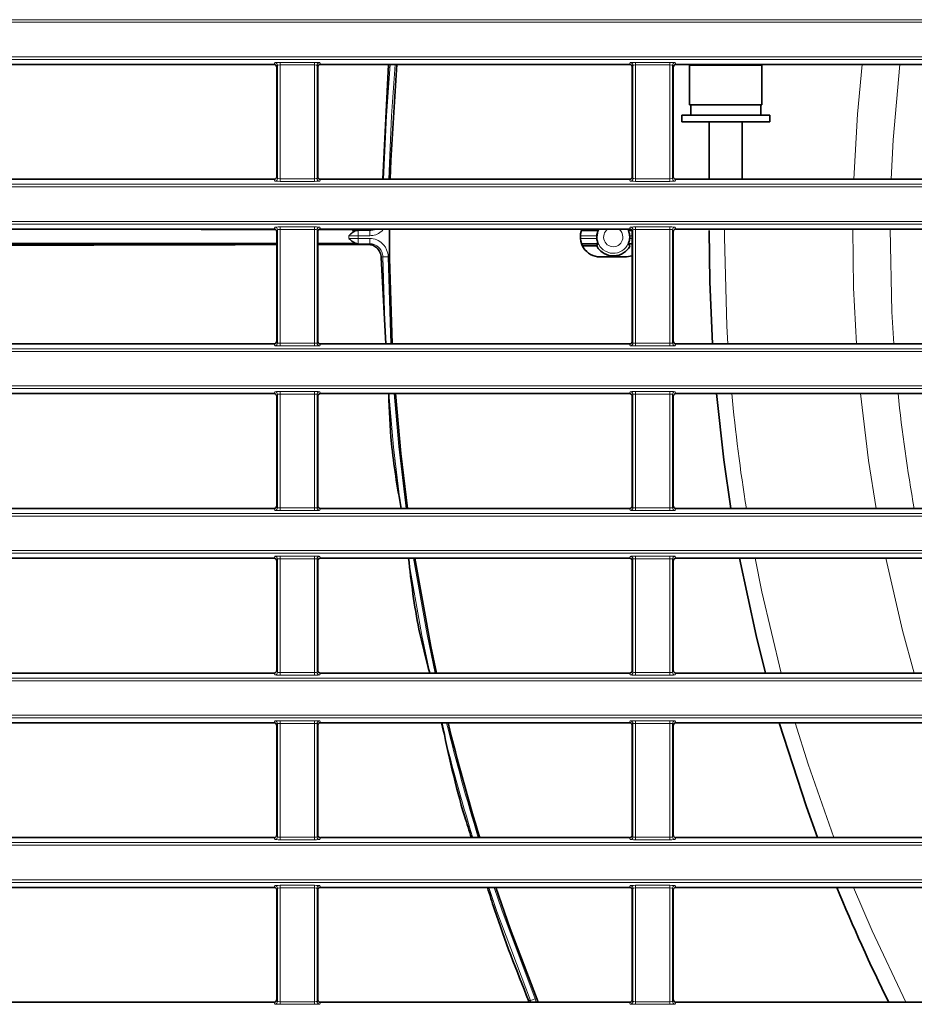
# Model space of a CAD drawing. Header units: millimetres. Extents: x 0 to 1118, y 0 to 864.
# Tile 7 of 91: x 241 to 263, y 229 to 253. Entities that reach past the tile are written whole.
import ezdxf

# ---------------------------------------------------------------- set-up
doc = ezdxf.new("R2010")
doc.units = ezdxf.units.MM

msp = doc.modelspace()

# ---------------------------------------------------------------- linework, layer by layer
at = {"color": 7, "linetype": 'Continuous', "lineweight": 18}
for p, q in [((208.395, 253.429), (395.076, 253.429)), ((395.076, 253.363), (208.395, 253.363)), ((208.395, 252.49), (395.076, 252.49)), ((395.076, 252.424), (208.395, 252.424)), ((247.149, 252.297), (247.168, 252.344)), ((247.234, 252.277), (247.216, 252.23)), ((247.234, 249.409), (247.234, 252.277)), ((247.301, 252.349), (248.17, 252.349)), ((247.301, 252.283), (247.301, 252.349)), ((248.17, 252.283), (247.301, 252.283)), ((247.301, 252.283), (247.301, 249.404)), ((248.17, 252.283), (248.17, 252.349)), ((248.17, 249.404), (248.17, 252.283)), ((248.237, 252.277), (248.237, 249.409)), ((248.255, 252.23), (248.237, 252.277)), ((248.303, 252.344), (248.322, 252.297)), ((256.149, 252.297), (256.168, 252.344)), ((256.234, 252.277), (256.216, 252.23)), ((256.234, 249.409), (256.234, 252.277)), ((256.301, 252.349), (257.17, 252.349)), ((256.301, 252.283), (256.301, 252.349)), ((257.17, 252.283), (256.301, 252.283)), ((256.301, 252.283), (256.301, 249.404)), ((257.17, 252.283), (257.17, 252.349)), ((257.17, 249.404), (257.17, 252.283)), ((257.237, 252.277), (257.237, 249.409)), ((257.255, 252.23), (257.237, 252.277)), ((257.303, 252.344), (257.322, 252.297)), ((208.395, 249.263), (395.076, 249.263)), ((247.168, 249.343), (247.149, 249.389)), ((247.216, 249.456), (247.234, 249.409)), ((247.301, 249.337), (247.301, 249.404)), ((247.301, 249.404), (248.17, 249.404)), ((248.17, 249.337), (247.301, 249.337)), ((248.17, 249.337), (248.17, 249.404)), ((248.237, 249.409), (248.255, 249.456)), ((248.322, 249.389), (248.303, 249.343)), ((256.168, 249.343), (256.149, 249.389)), ((256.216, 249.456), (256.234, 249.409)), ((256.301, 249.337), (256.301, 249.404)), ((256.301, 249.404), (257.17, 249.404)), ((257.17, 249.337), (256.301, 249.337)), ((257.17, 249.337), (257.17, 249.404)), ((257.237, 249.409), (257.255, 249.456)), ((257.322, 249.389), (257.303, 249.343)), ((395.076, 249.196), (208.395, 249.196)), ((208.395, 248.324), (395.076, 248.324)), ((395.076, 248.257), (208.395, 248.257)), ((247.149, 248.13), (247.168, 248.177)), ((247.234, 248.11), (247.216, 248.064)), ((247.234, 245.243), (247.234, 248.11)), ((247.301, 248.183), (248.17, 248.183)), ((247.301, 248.116), (247.301, 248.183)), ((248.17, 248.116), (247.301, 248.116)), ((247.301, 248.116), (247.301, 245.237)), ((248.17, 248.116), (248.17, 248.183)), ((248.17, 245.237), (248.17, 248.116)), ((248.237, 248.11), (248.237, 245.243)), ((248.255, 248.064), (248.237, 248.11)), ((248.303, 248.177), (248.322, 248.13)), ((249.136, 248.111), (249.136, 248.093)), ((249.277, 248.094), (249.277, 247.961)), ((249.277, 248.094), (249.569, 248.094)), ((249.569, 248.094), (249.569, 247.961)), ((256.149, 248.13), (256.168, 248.177)), ((256.234, 248.11), (256.216, 248.064)), ((256.234, 245.243), (256.234, 248.11)), ((256.301, 248.183), (257.17, 248.183)), ((256.301, 248.116), (256.301, 248.183)), ((257.17, 248.116), (256.301, 248.116)), ((256.301, 248.116), (256.301, 245.237)), ((257.17, 248.116), (257.17, 248.183)), ((257.17, 245.237), (257.17, 248.116)), ((257.237, 248.11), (257.237, 245.243)), ((257.255, 248.064), (257.237, 248.11)), ((257.303, 248.177), (257.322, 248.13)), ((258.555, 247.926), (258.556, 248.13)), ((249.136, 247.742), (249.136, 247.76)), ((249.569, 247.961), (249.277, 247.961)), ((249.277, 247.759), (249.277, 247.892)), ((249.277, 247.892), (249.569, 247.892)), ((249.569, 247.759), (249.569, 247.892)), ((255.32, 247.961), (254.903, 247.961)), ((254.903, 247.892), (255.32, 247.892)), ((256.216, 247.961), (256.151, 247.961)), ((256.151, 247.892), (256.216, 247.892)), ((249.569, 247.759), (249.277, 247.759)), ((249.902, 247.429), (250.036, 247.43)), ((249.971, 245.223), (249.902, 247.429)), ((250.036, 247.43), (250.104, 245.223)), ((247.216, 245.289), (247.234, 245.243)), ((248.237, 245.243), (248.255, 245.289)), ((256.216, 245.289), (256.234, 245.243)), ((257.237, 245.243), (257.255, 245.289)), ((208.395, 245.096), (395.076, 245.096)), ((395.076, 245.029), (208.395, 245.029)), ((247.168, 245.176), (247.149, 245.223)), ((247.301, 245.17), (247.301, 245.237)), ((247.301, 245.237), (248.17, 245.237)), ((248.17, 245.17), (247.301, 245.17)), ((248.17, 245.17), (248.17, 245.237)), ((248.322, 245.223), (248.303, 245.176)), ((256.168, 245.176), (256.149, 245.223)), ((256.301, 245.17), (256.301, 245.237)), ((256.301, 245.237), (257.17, 245.237)), ((257.17, 245.17), (256.301, 245.17)), ((257.17, 245.17), (257.17, 245.237)), ((257.322, 245.223), (257.303, 245.176)), ((208.395, 244.157), (395.076, 244.157)), ((395.076, 244.09), (208.395, 244.09)), ((247.149, 243.964), (247.168, 244.01)), ((247.234, 243.944), (247.216, 243.897)), ((247.234, 241.076), (247.234, 243.944)), ((247.301, 244.016), (248.17, 244.016)), ((247.301, 244.016), (247.301, 243.949)), ((248.17, 243.949), (247.301, 243.949)), ((247.301, 243.949), (247.301, 241.07)), ((248.17, 244.016), (248.17, 243.949)), ((248.17, 241.07), (248.17, 243.949)), ((248.237, 243.944), (248.237, 241.076)), ((248.255, 243.897), (248.237, 243.944)), ((248.303, 244.01), (248.322, 243.964)), ((256.149, 243.964), (256.168, 244.01)), ((256.234, 243.944), (256.216, 243.897)), ((256.234, 241.076), (256.234, 243.944)), ((256.301, 244.016), (257.17, 244.016)), ((256.301, 244.016), (256.301, 243.949)), ((257.17, 243.949), (256.301, 243.949)), ((256.301, 243.949), (256.301, 241.07)), ((257.17, 244.016), (257.17, 243.949)), ((257.17, 241.07), (257.17, 243.949)), ((257.237, 243.944), (257.237, 241.076)), ((257.255, 243.897), (257.237, 243.944)), ((257.303, 244.01), (257.322, 243.964)), ((247.168, 241.009), (247.149, 241.056)), ((247.216, 241.123), (247.234, 241.076)), ((247.301, 241.07), (248.17, 241.07)), ((247.301, 241.07), (247.301, 241.004)), ((248.17, 241.07), (248.17, 241.004)), ((248.237, 241.076), (248.255, 241.123)), ((248.322, 241.056), (248.303, 241.009)), ((256.168, 241.009), (256.149, 241.056)), ((256.216, 241.123), (256.234, 241.076)), ((256.301, 241.07), (257.17, 241.07)), ((256.301, 241.07), (256.301, 241.004)), ((257.17, 241.07), (257.17, 241.004)), ((257.237, 241.076), (257.255, 241.123)), ((257.322, 241.056), (257.303, 241.009)), ((208.395, 240.929), (395.076, 240.929)), ((395.076, 240.863), (208.395, 240.863)), ((248.17, 241.004), (247.301, 241.004)), ((257.17, 241.004), (256.301, 241.004)), ((208.395, 239.99), (395.076, 239.99)), ((395.076, 239.924), (208.395, 239.924)), ((247.149, 239.797), (247.168, 239.844)), ((247.301, 239.849), (248.17, 239.849)), ((247.301, 239.849), (247.301, 239.783)), ((248.17, 239.849), (248.17, 239.783)), ((248.303, 239.844), (248.322, 239.797)), ((256.149, 239.797), (256.168, 239.844)), ((256.301, 239.849), (257.17, 239.849)), ((256.301, 239.849), (256.301, 239.783)), ((257.17, 239.849), (257.17, 239.783)), ((257.303, 239.844), (257.322, 239.797)), ((247.234, 239.777), (247.216, 239.73)), ((247.234, 236.909), (247.234, 239.777)), ((248.17, 239.783), (247.301, 239.783)), ((247.301, 239.783), (247.301, 236.904)), ((248.17, 236.904), (248.17, 239.783)), ((248.237, 239.777), (248.237, 236.909)), ((248.255, 239.73), (248.237, 239.777)), ((256.234, 239.777), (256.216, 239.73)), ((256.234, 236.909), (256.234, 239.777)), ((257.17, 239.783), (256.301, 239.783)), ((256.301, 239.783), (256.301, 236.904)), ((257.17, 236.904), (257.17, 239.783)), ((257.237, 239.777), (257.237, 236.909)), ((257.255, 239.73), (257.237, 239.777)), ((247.168, 236.843), (247.149, 236.889)), ((247.216, 236.956), (247.234, 236.909)), ((247.301, 236.904), (248.17, 236.904)), ((247.301, 236.904), (247.301, 236.837)), ((248.17, 236.837), (247.301, 236.837)), ((248.17, 236.904), (248.17, 236.837)), ((248.237, 236.909), (248.255, 236.956)), ((248.322, 236.889), (248.303, 236.843)), ((256.168, 236.843), (256.149, 236.889)), ((256.216, 236.956), (256.234, 236.909)), ((256.301, 236.904), (257.17, 236.904)), ((256.301, 236.904), (256.301, 236.837)), ((257.17, 236.837), (256.301, 236.837)), ((257.17, 236.904), (257.17, 236.837)), ((257.237, 236.909), (257.255, 236.956)), ((257.322, 236.889), (257.303, 236.843)), ((208.395, 236.763), (395.076, 236.763)), ((395.076, 236.696), (208.395, 236.696)), ((208.395, 235.824), (395.076, 235.824)), ((395.076, 235.757), (208.395, 235.757)), ((247.149, 235.63), (247.168, 235.677)), ((247.234, 235.61), (247.216, 235.564)), ((247.234, 232.743), (247.234, 235.61)), ((247.301, 235.683), (248.17, 235.683)), ((247.301, 235.683), (247.301, 235.616)), ((248.17, 235.616), (247.301, 235.616)), ((247.301, 235.616), (247.301, 232.737)), ((248.17, 235.683), (248.17, 235.616)), ((248.17, 232.737), (248.17, 235.616)), ((248.237, 235.61), (248.237, 232.743)), ((248.255, 235.564), (248.237, 235.61)), ((248.303, 235.677), (248.322, 235.63)), ((256.149, 235.63), (256.168, 235.677)), ((256.234, 235.61), (256.216, 235.564)), ((256.234, 232.743), (256.234, 235.61)), ((256.301, 235.683), (257.17, 235.683)), ((256.301, 235.683), (256.301, 235.616)), ((257.17, 235.616), (256.301, 235.616)), ((256.301, 235.616), (256.301, 232.737)), ((257.17, 235.683), (257.17, 235.616)), ((257.17, 232.737), (257.17, 235.616)), ((257.237, 235.61), (257.237, 232.743)), ((257.255, 235.564), (257.237, 235.61)), ((257.303, 235.677), (257.322, 235.63)), ((208.395, 232.596), (395.076, 232.596)), ((247.168, 232.676), (247.149, 232.723)), ((247.216, 232.789), (247.234, 232.743)), ((247.301, 232.737), (248.17, 232.737)), ((247.301, 232.737), (247.301, 232.67)), ((248.17, 232.67), (247.301, 232.67)), ((248.17, 232.737), (248.17, 232.67)), ((248.237, 232.743), (248.255, 232.789)), ((248.322, 232.723), (248.303, 232.676)), ((256.168, 232.676), (256.149, 232.723)), ((256.216, 232.789), (256.234, 232.743)), ((256.301, 232.737), (257.17, 232.737)), ((256.301, 232.737), (256.301, 232.67)), ((257.17, 232.67), (256.301, 232.67)), ((257.17, 232.737), (257.17, 232.67)), ((257.237, 232.743), (257.255, 232.789)), ((257.322, 232.723), (257.303, 232.676)), ((395.076, 232.529), (208.395, 232.529)), ((208.395, 231.657), (395.076, 231.657)), ((395.076, 231.59), (208.395, 231.59)), ((247.149, 231.464), (247.168, 231.51)), ((247.234, 231.444), (247.216, 231.397)), ((247.234, 228.576), (247.234, 231.444)), ((247.301, 231.516), (248.17, 231.516)), ((247.301, 231.516), (247.301, 231.449)), ((248.17, 231.449), (247.301, 231.449)), ((247.301, 231.449), (247.301, 228.57)), ((248.17, 231.516), (248.17, 231.449)), ((248.17, 228.57), (248.17, 231.449)), ((248.237, 231.444), (248.237, 228.576)), ((248.255, 231.397), (248.237, 231.444)), ((248.303, 231.51), (248.322, 231.464)), ((256.149, 231.464), (256.168, 231.51)), ((256.234, 231.444), (256.216, 231.397)), ((256.234, 228.576), (256.234, 231.444)), ((256.301, 231.516), (257.17, 231.516)), ((256.301, 231.516), (256.301, 231.449)), ((257.17, 231.449), (256.301, 231.449)), ((256.301, 231.449), (256.301, 228.57)), ((257.17, 231.516), (257.17, 231.449)), ((257.17, 228.57), (257.17, 231.449)), ((257.237, 231.444), (257.237, 228.576)), ((257.255, 231.397), (257.237, 231.444)), ((257.303, 231.51), (257.322, 231.464)), ((247.216, 228.623), (247.234, 228.576)), ((247.301, 228.57), (247.301, 228.504)), ((247.301, 228.57), (248.17, 228.57)), ((248.17, 228.57), (248.17, 228.504)), ((248.237, 228.576), (248.255, 228.623)), ((253.639, 228.596), (253.763, 228.645)), ((253.651, 228.556), (253.639, 228.596)), ((253.763, 228.645), (253.788, 228.556)), ((256.216, 228.623), (256.234, 228.576)), ((256.301, 228.57), (257.17, 228.57)), ((256.301, 228.57), (256.301, 228.504)), ((257.17, 228.57), (257.17, 228.504)), ((257.237, 228.576), (257.255, 228.623)), ((247.168, 228.509), (247.149, 228.556)), ((248.17, 228.504), (247.301, 228.504)), ((248.322, 228.556), (248.303, 228.509)), ((256.168, 228.509), (256.149, 228.556)), ((257.17, 228.504), (256.301, 228.504)), ((257.322, 228.556), (257.303, 228.509))]:
    msp.add_line(p, q, dxfattribs=at)
at = {"color": 7, "linetype": 'Continuous', "lineweight": 35}
for p, q in [((247.149, 252.297), (239.322, 252.297)), ((256.149, 252.297), (248.322, 252.297)), ((250.042, 252.297), (249.904, 249.389)), ((265.149, 252.297), (257.322, 252.297)), ((257.668, 252.277), (257.668, 251.277)), ((258.585, 252.277), (257.668, 252.277)), ((259.501, 252.277), (258.585, 252.277)), ((259.501, 251.277), (259.501, 252.277)), ((247.216, 249.456), (247.216, 252.23)), ((248.255, 252.23), (248.255, 249.456)), ((256.216, 249.456), (256.216, 252.23)), ((257.255, 252.23), (257.255, 249.456)), ((258.585, 251.277), (257.668, 251.277)), ((257.701, 251.277), (257.701, 251.011)), ((259.501, 251.277), (258.585, 251.277)), ((259.468, 251.011), (259.468, 251.277)), ((257.468, 251.011), (257.468, 250.844)), ((258.585, 251.011), (257.468, 251.011)), ((259.701, 251.011), (258.585, 251.011)), ((259.701, 250.844), (259.701, 251.011)), ((258.585, 250.844), (257.468, 250.844)), ((258.168, 250.844), (258.168, 249.389)), ((259.701, 250.844), (258.585, 250.844)), ((259.001, 249.389), (259.001, 250.844)), ((247.149, 249.389), (239.322, 249.389)), ((256.149, 249.389), (248.322, 249.389)), ((265.149, 249.389), (257.322, 249.389)), ((247.149, 248.13), (239.322, 248.13)), ((247.216, 245.289), (247.216, 248.064)), ((248.255, 248.064), (248.255, 245.289)), ((248.281, 248.114), (249.136, 248.111)), ((256.149, 248.13), (248.322, 248.13)), ((249.136, 248.093), (249.263, 248.094)), ((249.53, 248.114), (249.603, 248.13)), ((254.931, 248.094), (255.353, 248.094)), ((256.118, 248.094), (256.208, 248.094)), ((256.216, 245.289), (256.216, 248.064)), ((257.255, 248.064), (257.255, 245.289)), ((265.149, 248.13), (257.322, 248.13)), ((248.255, 247.76), (249.038, 247.76)), ((249.263, 247.759), (249.136, 247.76)), ((248.255, 247.739), (249.136, 247.742)), ((255.353, 247.759), (254.931, 247.759)), ((254.958, 247.704), (255.317, 247.701)), ((256.216, 247.759), (256.118, 247.759)), ((249.86, 247.407), (249.982, 245.223)), ((255.402, 247.426), (256.069, 247.426)), ((256.069, 247.426), (256.216, 247.449)), ((247.149, 245.223), (239.322, 245.223)), ((256.149, 245.223), (248.322, 245.223)), ((265.149, 245.223), (257.322, 245.223)), ((247.149, 243.964), (239.322, 243.964)), ((247.216, 241.123), (247.216, 243.897)), ((248.255, 243.897), (248.255, 241.123)), ((256.149, 243.964), (248.322, 243.964)), ((256.216, 241.123), (256.216, 243.897)), ((257.255, 243.897), (257.255, 241.123)), ((265.149, 243.964), (257.322, 243.964)), ((247.149, 241.056), (239.322, 241.056)), ((256.149, 241.056), (248.322, 241.056)), ((265.149, 241.056), (257.322, 241.056)), ((247.149, 239.797), (239.322, 239.797)), ((256.149, 239.797), (248.322, 239.797)), ((265.149, 239.797), (257.322, 239.797)), ((247.216, 236.956), (247.216, 239.73)), ((248.255, 239.73), (248.255, 236.956)), ((256.216, 236.956), (256.216, 239.73)), ((257.255, 239.73), (257.255, 236.956)), ((247.149, 236.889), (239.322, 236.889)), ((256.149, 236.889), (248.322, 236.889)), ((265.149, 236.889), (257.322, 236.889)), ((247.149, 235.63), (239.322, 235.63)), ((247.216, 232.789), (247.216, 235.564)), ((248.255, 235.564), (248.255, 232.789)), ((256.149, 235.63), (248.322, 235.63)), ((256.216, 232.789), (256.216, 235.564)), ((257.255, 235.564), (257.255, 232.789)), ((265.149, 235.63), (257.322, 235.63)), ((247.149, 232.723), (239.322, 232.723)), ((256.149, 232.723), (248.322, 232.723)), ((265.149, 232.723), (257.322, 232.723)), ((247.149, 231.464), (239.322, 231.464)), ((247.216, 228.623), (247.216, 231.397)), ((248.255, 231.397), (248.255, 228.623)), ((256.149, 231.464), (248.322, 231.464)), ((256.216, 228.623), (256.216, 231.397)), ((257.255, 231.397), (257.255, 228.623)), ((265.149, 231.464), (257.322, 231.464)), ((247.149, 228.556), (239.322, 228.556)), ((256.149, 228.556), (248.322, 228.556)), ((265.149, 228.556), (257.322, 228.556))]:
    msp.add_line(p, q, dxfattribs=at)
at = {"color": 7, "linetype": 'Continuous', "lineweight": 18, "flags": 128}
for points in [[(249.921, 249.389), (249.991, 251.003), (250.085, 252.297)], [(250.218, 252.297), (250.124, 250.995), (250.054, 249.389)], [(261.826, 249.389), (261.92, 251.036), (262.039, 252.297)], [(262.772, 249.389), (262.822, 250.39), (262.99, 252.297)], [(249.569, 248.094), (249.549, 248.104), (249.53, 248.114)], [(255.325, 247.926), (255.356, 248.084), (255.379, 248.13)], [(261.89, 245.223), (261.819, 246.645), (261.799, 248.13)], [(262.838, 245.223), (262.79, 246.031), (262.745, 248.13)], [(258.64, 245.223), (258.615, 245.667), (258.555, 247.926)], [(249.53, 247.739), (249.549, 247.749), (249.569, 247.759)], [(249.902, 247.429), (249.893, 247.424), (249.86, 247.407)], [(250.357, 241.056), (250.173, 242.61), (250.052, 243.964)], [(250.185, 243.964), (250.306, 242.624), (250.492, 241.056)], [(262.394, 241.056), (262.202, 242.27), (261.996, 243.964)], [(251.089, 236.889), (250.891, 237.838), (250.541, 239.797)], [(250.676, 239.797), (251.022, 237.863), (251.225, 236.889)], [(259.99, 236.889), (259.499, 238.949), (259.328, 239.797)], [(263.354, 236.889), (263.062, 237.963), (262.635, 239.797)], [(261.321, 232.723), (260.669, 234.583), (260.343, 235.63)], [(253.639, 228.596), (252.792, 230.855), (252.584, 231.464)], [(252.724, 231.464), (252.917, 230.899), (253.763, 228.645)], [(263.144, 228.556), (262.288, 230.364), (261.817, 231.464)], [(253.59, 228.599), (253.602, 228.598), (253.639, 228.596)]]:
    msp.add_lwpolyline(points, dxfattribs=at)
at = {"color": 7, "linetype": 'Continuous', "lineweight": 35, "flags": 128}
for points in [[(250.09, 249.389), (250.105, 249.865), (250.254, 252.297)], [(250.14, 245.223), (250.072, 247.39), (250.069, 248.13)], [(258.168, 248.094), (258.182, 246.795), (258.251, 245.223)], [(250.528, 241.056), (250.36, 242.449), (250.221, 243.964)], [(258.348, 243.964), (258.534, 242.286), (258.713, 241.056)], [(251.262, 236.889), (251.12, 237.558), (250.713, 239.797)], [(258.933, 239.797), (259.351, 237.838), (259.589, 236.889)], [(259.939, 235.63), (260.626, 233.499), (260.906, 232.723)], [(253.837, 228.556), (253.127, 230.414), (252.762, 231.464)]]:
    msp.add_lwpolyline(points, dxfattribs=at)
at = {"color": 7, "linetype": 'Continuous', "lineweight": 18}
for centre, radius, start, end in [((247.168, 252.277), 0.0667, 0.074, 89.9718), ((248.303, 252.277), 0.0667, 90.0282, 179.926), ((256.168, 252.277), 0.0667, 0.074, 89.9718), ((257.303, 252.277), 0.0667, 90.0282, 179.926), ((247.168, 249.409), 0.0667, 270.0282, 359.926), ((248.303, 249.409), 0.0667, 180.074, 269.9718), ((256.168, 249.409), 0.0667, 270.0282, 359.926), ((257.303, 249.409), 0.0667, 180.074, 269.9718), ((247.168, 248.11), 0.0667, 0.074, 89.9718), ((248.303, 248.11), 0.0667, 90.0282, 179.926), ((255.736, 247.926), 0.411, 180, 29.7407), ((255.736, 247.926), 0.244, 123.4186, 0), ((255.736, 247.926), 0.244, 0, 56.5814), ((256.168, 248.11), 0.0667, 0.074, 89.9718), ((257.303, 248.11), 0.0667, 90.0282, 179.926), ((301.736, 247.926), 52.698, 179.9639, 180.0361), ((301.736, 247.926), 52.458, 179.9623, 180.0377), ((247.168, 245.243), 0.0667, 270.0282, 359.926), ((248.303, 245.243), 0.0667, 180.074, 269.9718), ((256.168, 245.243), 0.0667, 270.0282, 359.926), ((257.303, 245.243), 0.0667, 180.074, 269.9718), ((247.168, 243.943), 0.0667, 0.074, 89.9718), ((248.303, 243.943), 0.0667, 90.0282, 179.926), ((256.168, 243.943), 0.0667, 0.074, 89.9718), ((257.303, 243.943), 0.0667, 90.0282, 179.926), ((301.736, 247.926), 43.18, 185.2657, 189.1553), ((301.736, 247.926), 38.991, 185.8333, 190.1488), ((247.168, 241.076), 0.0667, 270.0282, 359.926), ((248.303, 241.076), 0.0667, 180.074, 269.9718), ((256.168, 241.076), 0.0667, 270.0282, 359.926), ((257.303, 241.076), 0.0667, 180.074, 269.9718), ((247.168, 239.777), 0.0667, 0.074, 89.9718), ((248.303, 239.777), 0.0667, 90.0282, 179.926), ((256.168, 239.777), 0.0667, 0.074, 89.9718), ((257.303, 239.777), 0.0667, 90.0282, 179.926), ((247.168, 236.909), 0.0667, 270.0282, 359.926), ((248.303, 236.909), 0.0667, 180.074, 269.9718), ((256.168, 236.909), 0.0667, 270.0282, 359.926), ((257.303, 236.909), 0.0667, 180.074, 269.9718), ((247.168, 235.61), 0.0667, 0.074, 89.9718), ((248.303, 235.61), 0.0667, 90.0282, 179.926), ((301.736, 247.926), 51.836, 193.7222, 197.0561), ((301.736, 247.926), 51.702, 193.7583, 197.1014), ((256.168, 235.61), 0.0667, 0.074, 89.9718), ((257.303, 235.61), 0.0667, 90.0282, 179.926), ((247.168, 232.743), 0.0667, 270.0282, 359.926), ((248.303, 232.743), 0.0667, 180.074, 269.9718), ((256.168, 232.743), 0.0667, 270.0282, 359.926), ((257.303, 232.743), 0.0667, 180.074, 269.9718), ((247.168, 231.443), 0.0667, 0.074, 89.9718), ((248.303, 231.443), 0.0667, 90.0282, 179.926), ((256.168, 231.443), 0.0667, 0.074, 89.9718), ((257.303, 231.443), 0.0667, 90.0282, 179.926), ((247.168, 228.576), 0.0667, 270.0282, 359.926), ((248.303, 228.576), 0.0667, 180.074, 269.9718), ((256.168, 228.576), 0.0667, 270.0282, 359.926), ((257.303, 228.576), 0.0667, 180.074, 269.9718)]:
    msp.add_arc(centre, radius, start, end, dxfattribs=at)
at = {"color": 7, "linetype": 'Continuous', "lineweight": 35}
for centre, radius, start, end in [((255.402, 247.926), 0.5, 155.9451, 270), ((255.736, 247.926), 0.417, 175.2516, 184.7484), ((255.736, 247.926), 0.417, 355.2516, 4.7484), ((301.736, 247.926), 51.667, 193.768, 197.1136), ((301.736, 247.926), 43.568, 202.2015, 206.3978)]:
    msp.add_arc(centre, radius, start, end, dxfattribs=at)
for centre, major_axis, start_param, end_param in [((247.149, 252.23), (0.0248, 0.062), 5.093092, 6.663127), ((248.322, 252.23), (0.0248, -0.062), 2.761651, 4.331686), ((256.149, 252.23), (0.0248, 0.062), 5.093092, 6.663127), ((257.322, 252.23), (0.0248, -0.062), 2.761651, 4.331686), ((247.149, 249.456), (0.0248, -0.062), 5.903243, 7.473278), ((248.322, 249.456), (0.0248, 0.062), 1.9515, 3.521535), ((256.149, 249.456), (0.0248, -0.062), 5.903243, 7.473278), ((257.322, 249.456), (0.0248, 0.062), 1.9515, 3.521535), ((247.149, 248.064), (0.0248, 0.062), 5.093092, 6.663127), ((248.322, 248.064), (0.0248, -0.062), 2.761651, 4.331686), ((256.149, 248.064), (0.0248, 0.062), 5.093092, 6.663127), ((257.322, 248.064), (0.0248, -0.062), 2.761651, 4.331686), ((247.149, 245.289), (0.0248, -0.062), 5.903243, 7.473278), ((248.322, 245.289), (0.0248, 0.062), 1.9515, 3.521535), ((256.149, 245.289), (0.0248, -0.062), 5.903243, 7.473278), ((257.322, 245.289), (0.0248, 0.062), 1.9515, 3.521535), ((247.149, 243.897), (0.0248, 0.062), 5.093092, 6.663127), ((248.322, 243.897), (0.0248, -0.062), 2.761651, 4.331686), ((256.149, 243.897), (0.0248, 0.062), 5.093092, 6.663127), ((257.322, 243.897), (0.0248, -0.062), 2.761651, 4.331686), ((247.149, 241.123), (0.0248, -0.062), 5.903243, 7.473278), ((248.322, 241.123), (0.0248, 0.062), 1.9515, 3.521535), ((256.149, 241.123), (0.0248, -0.062), 5.903243, 7.473278), ((257.322, 241.123), (0.0248, 0.062), 1.9515, 3.521535), ((247.149, 239.73), (0.0248, 0.062), 5.093092, 6.663127), ((248.322, 239.73), (0.0248, -0.062), 2.761651, 4.331686), ((256.149, 239.73), (0.0248, 0.062), 5.093092, 6.663127), ((257.322, 239.73), (0.0248, -0.062), 2.761651, 4.331686), ((247.149, 236.956), (-0.0248, 0.062), 2.761651, 4.331686), ((248.322, 236.956), (-0.0248, -0.062), 5.093092, 6.663127), ((256.149, 236.956), (-0.0248, 0.062), 2.761651, 4.331686), ((257.322, 236.956), (-0.0248, -0.062), 5.093092, 6.663127), ((247.149, 235.564), (-0.0248, -0.062), 1.9515, 3.521535), ((248.322, 235.564), (-0.0248, 0.062), 5.903243, 7.473278), ((256.149, 235.564), (-0.0248, -0.062), 1.9515, 3.521535), ((257.322, 235.564), (-0.0248, 0.062), 5.903243, 7.473278), ((247.149, 232.789), (-0.0248, 0.062), 2.761651, 4.331686), ((248.322, 232.789), (-0.0248, -0.062), 5.093092, 6.663127), ((256.149, 232.789), (-0.0248, 0.062), 2.761651, 4.331686), ((257.322, 232.789), (-0.0248, -0.062), 5.093092, 6.663127), ((247.149, 231.397), (-0.0248, -0.062), 1.9515, 3.521535), ((248.322, 231.397), (-0.0248, 0.062), 5.903243, 7.473278), ((256.149, 231.397), (-0.0248, -0.062), 1.9515, 3.521535), ((257.322, 231.397), (-0.0248, 0.062), 5.903243, 7.473278), ((247.149, 228.623), (-0.0248, 0.062), 2.761651, 4.331686), ((248.322, 228.623), (-0.0248, -0.062), 5.093092, 6.663127), ((256.149, 228.623), (-0.0248, 0.062), 2.761651, 4.331686), ((257.322, 228.623), (-0.0248, -0.062), 5.093092, 6.663127)]:
    msp.add_ellipse(centre, major_axis=major_axis, ratio=0.998896, start_param=start_param, end_param=end_param, dxfattribs=at)
at = {"color": 7, "linetype": 'Continuous', "lineweight": 18}
for centre, major_axis, ratio, start_param, end_param in [((247.301, 252.343), (0.133, 0), 0.043661, 1.570796, 3.124139), ((247.301, 252.277), (0.0667, 0), 0.087322, 1.570796, 3.124139), ((248.17, 252.343), (0.133, 0), 0.043661, 0.017453, 1.570796), ((248.17, 252.277), (0.0667, 0), 0.087322, 0.017453, 1.570796), ((256.301, 252.343), (0.133, 0), 0.043661, 1.570796, 3.124139), ((256.301, 252.277), (0.0667, 0), 0.087322, 1.570796, 3.124139), ((257.17, 252.343), (0.133, 0), 0.043661, 0.017453, 1.570796), ((257.17, 252.277), (0.0667, 0), 0.087322, 0.017453, 1.570796), ((247.301, 249.343), (0.133, 0), 0.043661, 3.159046, 4.712389), ((247.301, 249.41), (0.0667, 0), 0.087322, 3.159046, 4.712389), ((248.17, 249.41), (0.0667, 0), 0.087322, 4.712389, 6.265732), ((248.17, 249.343), (0.133, 0), 0.043661, 4.712389, 6.265732), ((256.301, 249.343), (0.133, 0), 0.043661, 3.159046, 4.712389), ((256.301, 249.41), (0.0667, 0), 0.087322, 3.159046, 4.712389), ((257.17, 249.41), (0.0667, 0), 0.087322, 4.712389, 6.265732), ((257.17, 249.343), (0.133, 0), 0.043661, 4.712389, 6.265732), ((247.301, 248.177), (0.133, 0), 0.043661, 1.570796, 3.124139), ((247.301, 248.11), (0.0667, 0), 0.087322, 1.570796, 3.124139), ((248.17, 248.177), (0.133, 0), 0.043661, 0.017453, 1.570796), ((248.17, 248.11), (0.0667, 0), 0.087322, 0.017453, 1.570796), ((256.301, 248.177), (0.133, 0), 0.043661, 1.570796, 3.124139), ((256.301, 248.11), (0.0667, 0), 0.087322, 1.570796, 3.124139), ((257.17, 248.177), (0.133, 0), 0.043661, 0.017453, 1.570796), ((257.17, 248.11), (0.0667, 0), 0.087322, 0.017453, 1.570796), ((247.301, 245.176), (0.133, 0), 0.043661, 3.159046, 4.712389), ((247.301, 245.243), (0.0667, 0), 0.087322, 3.159046, 4.712389), ((248.17, 245.243), (0.0667, 0), 0.087322, 4.712389, 6.265732), ((248.17, 245.176), (0.133, 0), 0.043661, 4.712389, 6.265732), ((256.301, 245.176), (0.133, 0), 0.043661, 3.159046, 4.712389), ((256.301, 245.243), (0.0667, 0), 0.087322, 3.159046, 4.712389), ((257.17, 245.243), (0.0667, 0), 0.087322, 4.712389, 6.265732), ((257.17, 245.176), (0.133, 0), 0.043661, 4.712389, 6.265732), ((247.301, 244.01), (0.133, 0), 0.043661, 1.570796, 3.124139), ((247.301, 243.943), (0.0667, 0), 0.087322, 1.570796, 3.124139), ((248.17, 244.01), (0.133, 0), 0.043661, 0.017453, 1.570796), ((248.17, 243.943), (0.0667, 0), 0.087322, 0.017453, 1.570796), ((256.301, 244.01), (0.133, 0), 0.043661, 1.570796, 3.124139), ((256.301, 243.943), (0.0667, 0), 0.087322, 1.570796, 3.124139), ((257.17, 244.01), (0.133, 0), 0.043661, 0.017453, 1.570796), ((257.17, 243.943), (0.0667, 0), 0.087322, 0.017453, 1.570796), ((247.301, 241.076), (0.0667, 0), 0.087322, 3.159046, 4.712389), ((248.17, 241.076), (0.0667, 0), 0.087322, 4.712389, 6.265732), ((256.301, 241.076), (0.0667, 0), 0.087322, 3.159046, 4.712389), ((257.17, 241.076), (0.0667, 0), 0.087322, 4.712389, 6.265732), ((247.301, 241.01), (0.133, 0), 0.043661, 3.159046, 4.712389), ((248.17, 241.01), (0.133, 0), 0.043661, 4.712389, 6.265732), ((256.301, 241.01), (0.133, 0), 0.043661, 3.159046, 4.712389), ((257.17, 241.01), (0.133, 0), 0.043661, 4.712389, 6.265732), ((247.301, 239.843), (0.133, 0), 0.043661, 1.570796, 3.124139), ((248.17, 239.843), (0.133, 0), 0.043661, 0.017453, 1.570796), ((256.301, 239.843), (0.133, 0), 0.043661, 1.570796, 3.124139), ((257.17, 239.843), (0.133, 0), 0.043661, 0.017453, 1.570796), ((247.301, 239.777), (0.0667, 0), 0.087322, 1.570796, 3.124139), ((248.17, 239.777), (0.0667, 0), 0.087322, 0.017453, 1.570796), ((256.301, 239.777), (0.0667, 0), 0.087322, 1.570796, 3.124139), ((257.17, 239.777), (0.0667, 0), 0.087322, 0.017453, 1.570796), ((247.301, 236.843), (0.133, 0), 0.043661, 3.159046, 4.712389), ((247.301, 236.91), (0.0667, 0), 0.087322, 3.159046, 4.712389), ((248.17, 236.91), (0.0667, 0), 0.087322, 4.712389, 6.265732), ((248.17, 236.843), (0.133, 0), 0.043661, 4.712389, 6.265732), ((256.301, 236.843), (0.133, 0), 0.043661, 3.159046, 4.712389), ((256.301, 236.91), (0.0667, 0), 0.087322, 3.159046, 4.712389), ((257.17, 236.91), (0.0667, 0), 0.087322, 4.712389, 6.265732), ((257.17, 236.843), (0.133, 0), 0.043661, 4.712389, 6.265732), ((247.301, 235.677), (0.133, 0), 0.043661, 1.570796, 3.124139), ((247.301, 235.61), (0.0667, 0), 0.087322, 1.570796, 3.124139), ((248.17, 235.677), (0.133, 0), 0.043661, 0.017453, 1.570796), ((248.17, 235.61), (0.0667, 0), 0.087322, 0.017453, 1.570796), ((256.301, 235.677), (0.133, 0), 0.043661, 1.570796, 3.124139), ((256.301, 235.61), (0.0667, 0), 0.087322, 1.570796, 3.124139), ((257.17, 235.677), (0.133, 0), 0.043661, 0.017453, 1.570796), ((257.17, 235.61), (0.0667, 0), 0.087322, 0.017453, 1.570796), ((247.301, 232.676), (0.133, 0), 0.043661, 3.159046, 4.712389), ((247.301, 232.743), (0.0667, 0), 0.087322, 3.159046, 4.712389), ((248.17, 232.743), (0.0667, 0), 0.087322, 4.712389, 6.265732), ((248.17, 232.676), (0.133, 0), 0.043661, 4.712389, 6.265732), ((256.301, 232.676), (0.133, 0), 0.043661, 3.159046, 4.712389), ((256.301, 232.743), (0.0667, 0), 0.087322, 3.159046, 4.712389), ((257.17, 232.743), (0.0667, 0), 0.087322, 4.712389, 6.265732), ((257.17, 232.676), (0.133, 0), 0.043661, 4.712389, 6.265732), ((247.301, 231.51), (0.133, 0), 0.043661, 1.570796, 3.124139), ((247.301, 231.443), (0.0667, 0), 0.087322, 1.570796, 3.124139), ((248.17, 231.51), (0.133, 0), 0.043661, 0.017453, 1.570796), ((248.17, 231.443), (0.0667, 0), 0.087322, 0.017453, 1.570796), ((256.301, 231.51), (0.133, 0), 0.043661, 1.570796, 3.124139), ((256.301, 231.443), (0.0667, 0), 0.087322, 1.570796, 3.124139), ((257.17, 231.51), (0.133, 0), 0.043661, 0.017453, 1.570796), ((257.17, 231.443), (0.0667, 0), 0.087322, 0.017453, 1.570796), ((247.301, 228.576), (0.0667, 0), 0.087322, 3.159046, 4.712389), ((248.17, 228.576), (0.0667, 0), 0.087322, 4.712389, 6.265732), ((256.301, 228.576), (0.0667, 0), 0.087322, 3.159046, 4.712389), ((257.17, 228.576), (0.0667, 0), 0.087322, 4.712389, 6.265732), ((247.301, 228.51), (0.133, 0), 0.043661, 3.159046, 4.712389), ((248.17, 228.51), (0.133, 0), 0.043661, 4.712389, 6.265732), ((256.301, 228.51), (0.133, 0), 0.043661, 3.159046, 4.712389), ((257.17, 228.51), (0.133, 0), 0.043661, 4.712389, 6.265732)]:
    msp.add_ellipse(centre, major_axis=major_axis, ratio=ratio, start_param=start_param, end_param=end_param, dxfattribs=at)
at = {"color": 7, "linetype": 'Continuous', "lineweight": 35}
for points, knots in [([(241.151, 248.13), (242.505, 248.128), (244.556, 248.124), (246.52, 248.119), (247.187, 248.117)], [0, 0, 0, 0, 0.660292, 1, 1, 1, 1]), ([(249.038, 247.96), (249.072, 247.992), (249.107, 248.024), (249.181, 248.074), (249.221, 248.094), (249.263, 248.094)], [0, 0, 0, 0, 0.5, 0.5, 1, 1, 1, 1]), ([(255.353, 248.094), (255.353, 248.094), (255.346, 248.079), (255.331, 248.03), (255.323, 247.996), (255.32, 247.961)], [0, 0, 0, 0, 0.5, 0.5, 1, 1, 1, 1]), ([(255.353, 248.094), (255.352, 248.096), (255.344, 248.108), (255.336, 248.12), (255.33, 248.13), (255.33, 248.13)], [0, 0, 0, 0, 0.168279, 0.969606, 1, 1, 1, 1]), ([(256.141, 248.13), (256.138, 248.126), (256.131, 248.114), (256.123, 248.102), (256.118, 248.094)], [0, 0, 0, 0, 0.393694, 1, 1, 1, 1]), ([(256.151, 247.961), (256.148, 247.996), (256.14, 248.03), (256.125, 248.079), (256.118, 248.094), (256.118, 248.094)], [0, 0, 0, 0, 0.5, 0.5, 1, 1, 1, 1]), ([(239.255, 247.76), (240.108, 247.76), (242.289, 247.76), (244.942, 247.76), (246.659, 247.76), (247.216, 247.76)], [0, 0, 0, 0, 0.302751, 0.773675, 1, 1, 1, 1]), ([(249.038, 247.893), (249.072, 247.861), (249.107, 247.829), (249.181, 247.779), (249.221, 247.759), (249.263, 247.759)], [0, 0, 0, 0, 0.5, 0.5, 1, 1, 1, 1]), ([(255.32, 247.892), (255.323, 247.857), (255.331, 247.823), (255.346, 247.774), (255.353, 247.759), (255.353, 247.759)], [0, 0, 0, 0, 0.5, 0.5, 1, 1, 1, 1]), ([(256.118, 247.759), (256.118, 247.759), (256.125, 247.774), (256.14, 247.823), (256.148, 247.857), (256.151, 247.892)], [0, 0, 0, 0, 0.5, 0.5, 1, 1, 1, 1]), ([(239.255, 247.72), (239.337, 247.72), (241.09, 247.722), (243.773, 247.727), (246.279, 247.734), (247.216, 247.737)], [0, 0, 0, 0, 0.0296867, 0.6372466, 1, 1, 1, 1]), ([(249.86, 247.407), (249.859, 247.456), (249.848, 247.503), (249.81, 247.587), (249.783, 247.623), (249.719, 247.681), (249.684, 247.703), (249.608, 247.732), (249.57, 247.739), (249.53, 247.739)], [0, 0, 0, 0, 0.25, 0.25, 0.5, 0.5, 0.75, 0.75, 1, 1, 1, 1]), ([(255.353, 247.759), (255.352, 247.757), (255.35, 247.755), (255.349, 247.753), (255.343, 247.743), (255.337, 247.733), (255.331, 247.724), (255.326, 247.716), (255.322, 247.709), (255.317, 247.701)], [0.00039653, 0.00039653, 0.00039653, 0.00039653, 0.00247837, 0.00247837, 0.00247837, 0.01239186, 0.01239186, 0.01239186, 0.02011642, 0.02011642, 0.02011642, 0.02011642]), ([(255.317, 247.701), (255.34, 247.658), (255.369, 247.621), (255.433, 247.557), (255.468, 247.53), (255.579, 247.468), (255.66, 247.448), (255.78, 247.448), (255.819, 247.453), (255.897, 247.474), (255.936, 247.489), (256.008, 247.529), (256.042, 247.554), (256.106, 247.617), (256.134, 247.653), (256.158, 247.695)], [0, 0, 0, 0, 0.125, 0.125, 0.25, 0.25, 0.5, 0.5, 0.625, 0.625, 0.75, 0.75, 0.875, 0.875, 1, 1, 1, 1]), ([(256.158, 247.695), (256.156, 247.698), (256.154, 247.701), (256.153, 247.704), (256.146, 247.715), (256.139, 247.726), (256.132, 247.737), (256.128, 247.744), (256.123, 247.751), (256.118, 247.759)], [0, 0, 0, 0, 0.00286226, 0.00286226, 0.00286226, 0.01431128, 0.01431128, 0.01431128, 0.02179092, 0.02179092, 0.02179092, 0.02179092]), ([(250.052, 243.964), (250.067, 243.542), (250.102, 242.566), (250.27, 241.603), (250.365, 241.056)], [0, 0, 0, 0, 0.432156, 1, 1, 1, 1]), ([(250.552, 239.797), (250.623, 239.194), (250.74, 238.212), (250.991, 237.257), (251.088, 236.889)], [0, 0, 0, 0, 0.614829, 1, 1, 1, 1]), ([(251.395, 235.63), (251.566, 234.832), (251.776, 233.851), (252.088, 232.899), (252.146, 232.723)], [0, 0, 0, 0, 0.814497, 1, 1, 1, 1]), ([(252.549, 231.464), (252.608, 231.278), (252.914, 230.309), (253.287, 229.363), (253.59, 228.599)], [0, 0, 0, 0, 0.191776, 1, 1, 1, 1]), ([(253.604, 228.556), (253.604, 228.556), (253.602, 228.571), (253.596, 228.585), (253.59, 228.599)], [0, 0, 0, 0, 0.004662, 1, 1, 1, 1])]:
    msp.add_open_spline(points, degree=3, knots=knots, dxfattribs=at)
for points in [[(249.136, 248.111), (249.268, 248.112), (249.399, 248.113), (249.53, 248.114)], [(249.263, 248.094), (249.268, 248.094), (249.272, 248.094), (249.277, 248.094)], [(249.136, 247.76), (249.103, 247.76), (249.07, 247.76), (249.038, 247.76)], [(249.136, 247.742), (249.268, 247.741), (249.399, 247.74), (249.53, 247.739)], [(249.277, 247.759), (249.272, 247.759), (249.268, 247.759), (249.263, 247.759)]]:
    msp.add_open_spline(points, degree=3, dxfattribs=at)
at = {"color": 7, "linetype": 'Continuous', "lineweight": 18}
for points, knots in [([(249.92, 248.13), (249.901, 248.107), (249.85, 248.043), (249.725, 247.977), (249.621, 247.966), (249.569, 247.961)], [0, 0, 0, 0, 0.222614, 0.611308, 1, 1, 1, 1]), ([(249.569, 248.094), (249.607, 248.096), (249.658, 248.098), (249.7, 248.124), (249.71, 248.13)], [0, 0, 0, 0, 0.759295, 1, 1, 1, 1]), ([(249.277, 247.961), (249.232, 247.961), (249.188, 247.961), (249.106, 247.96), (249.069, 247.96), (249.038, 247.96)], [0, 0, 0, 0, 0.5, 0.5, 1, 1, 1, 1]), ([(249.038, 247.893), (249.069, 247.893), (249.106, 247.893), (249.188, 247.892), (249.232, 247.892), (249.277, 247.892)], [0, 0, 0, 0, 0.5, 0.5, 1, 1, 1, 1]), ([(249.569, 247.892), (249.63, 247.892), (249.691, 247.88), (249.803, 247.834), (249.855, 247.799), (249.919, 247.736), (249.939, 247.712), (249.973, 247.662), (249.987, 247.635), (250.023, 247.551), (250.035, 247.491), (250.036, 247.43)], [0, 0, 0, 0, 0.25, 0.25, 0.5, 0.5, 0.625, 0.625, 0.75, 0.75, 1, 1, 1, 1]), ([(249.902, 247.429), (249.902, 247.472), (249.893, 247.515), (249.859, 247.595), (249.834, 247.632), (249.742, 247.723), (249.657, 247.759), (249.569, 247.759)], [0, 0, 0, 0, 0.25, 0.25, 0.5, 0.5, 1, 1, 1, 1])]:
    msp.add_open_spline(points, degree=3, knots=knots, dxfattribs=at)

doc.saveas('drawing.dxf')
